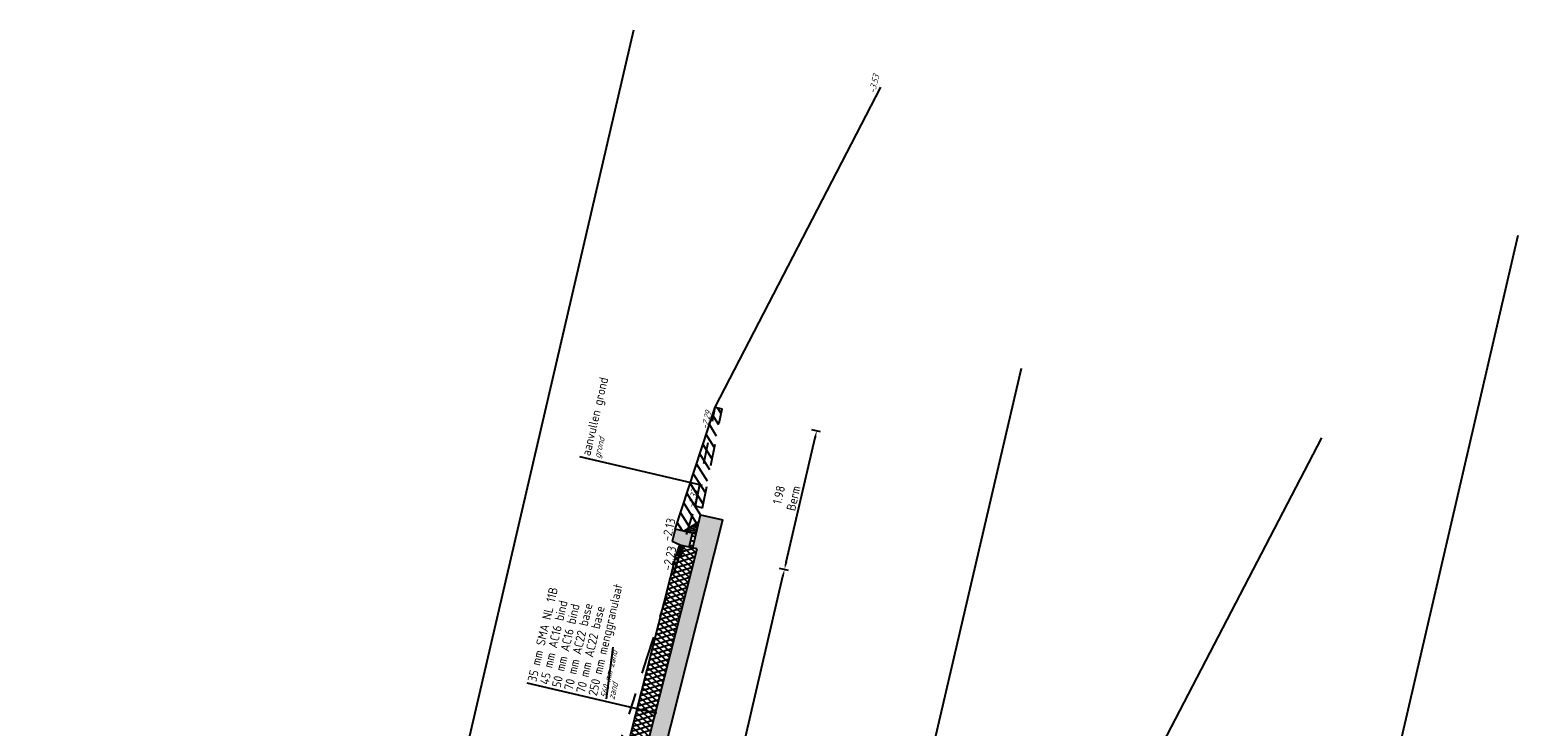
# Model space of a CAD drawing. Header units: metres. Extents: x 116958 to 118326, y 475500 to 477904.
# Tile 27 of 256: x 117807 to 117828, y 475627 to 475636. Entities that reach past the tile are written whole.
import ezdxf

# ---------------------------------------------------------------- set-up
doc = ezdxf.new("R2010")
doc.units = ezdxf.units.M
doc.header["$LTSCALE"] = 0.2
doc.linetypes.add('OPNEMEN', pattern=[3, 1.5, -1.5])
doc.layers.get('0').update_dxf_attribs({"color": 6})
for name, color, linetype in [('X-XX-DWP-ARCERING', 13, 'Continuous'), ('X-XX-DWP-ARCERING_GRIJS', 253, 'Continuous'), ('X-XX-DWP-BEST_SITUATIE', 13, 'Continuous'), ('X-XX-DWP-MAATVOERING', 2, 'Continuous'), ('X-XX-DWP-NW_SITUATIE', 3, 'Continuous'), ('X-XX-DWP-TEKST25', 2, 'Continuous'), ('X-XX-DWP-VERW_SITUATIE', 240, 'OPNEMEN')]:
    doc.layers.add(name, color=color, linetype=linetype)
doc.styles.get("Standard").update_dxf_attribs({"font": 'isocp.shx'})
doc.dimstyles.new('dim-50', dxfattribs={"dimscale": 0.05, "dimtxt": 2.5, "dimasz": 2, "dimexe": 1, "dimexo": 1, "dimgap": 0.8, "dimtad": 1, "dimzin": 0, "dimdsep": 46, "dimtxsty": 'Standard', "dimcen": 0, "dimclrd": 1, "dimclre": 1, "dimclrt": 256, "dimazin": 0, "dimtfac": 1, "dimtmove": 1, "dimatfit": 3, "dimfxl": 1.5, "dimfxlon": 1, "dimtfill": 1, "dimtolj": 1, "dimtzin": 0, "dimlwd": -1, "dimlwe": -1, "dimarcsym": 0})

# ---------------------------------------------------------------- blocks, each defined once
blk = doc.blocks.new('180-200r')
for p, q in [((-200, 130), (-180, 250)), ((0, 250), (-180, 250)), ((0, 0), (0, 250)), ((-200, 0), (-200, 130)), ((-200, 0), (0, 0))]:
    blk.add_line(p, q)
blk = doc.blocks.new('*D187')
at = {"layer": 'Defpoints', "color": 0, "transparency": 16777216}
for p in [(117815.889, 475629.192), (117817.341, 475628.855), (117812.66, 475616.442)]:
    blk.add_point(p, dxfattribs=at)
at = {"layer": 'X-XX-DWP-MAATVOERING', "color": 1, "transparency": 16777216}
for p, q in [((117814.388, 475616.143), (117817.318, 475628.757)), ((117817.268, 475628.872), (117817.39, 475628.844)), ((117814.292, 475616.063), (117814.414, 475616.035))]:
    blk.add_line(p, q, dxfattribs=at)
for points in [[(117817.302, 475628.761), (117817.334, 475628.754), (117817.341, 475628.855)], [(117814.372, 475616.147), (117814.404, 475616.14), (117814.365, 475616.046)]]:
    blk.add_solid(points, dxfattribs=at)
at = {"layer": 'X-XX-DWP-MAATVOERING', "transparency": 16777216, "insert": (117815.634, 475622.501), "char_height": 0.125, "attachment_point": 5, "rotation": 76.9219, "bg_fill": 3, "box_fill_scale": 1.1, "bg_fill_color": 256, "bg_fill_true_color": 13158600, "bg_fill_transparency": 0}
blk.add_mtext('\\A1;13.15\\PRijbaan', dxfattribs=at)
blk = doc.blocks.new('*D188')
at = {"layer": 'Defpoints', "color": 0, "transparency": 16777216}
for p in [(117816.376, 475631.111), (117817.789, 475630.783), (117815.889, 475629.192)]:
    blk.add_point(p, dxfattribs=at)
at = {"layer": 'X-XX-DWP-MAATVOERING', "color": 1, "transparency": 16777216}
for p, q in [((117817.716, 475630.8), (117817.837, 475630.772)), ((117817.363, 475628.952), (117817.766, 475630.686)), ((117817.268, 475628.872), (117817.39, 475628.844))]:
    blk.add_line(p, q, dxfattribs=at)
for points in [[(117817.75, 475630.689), (117817.782, 475630.682), (117817.789, 475630.783)], [(117817.347, 475628.956), (117817.38, 475628.949), (117817.341, 475628.855)]]:
    blk.add_solid(points, dxfattribs=at)
at = {"layer": 'X-XX-DWP-MAATVOERING', "transparency": 16777216, "insert": (117817.364, 475629.866), "char_height": 0.125, "attachment_point": 5, "rotation": 76.9219, "bg_fill": 3, "box_fill_scale": 1.1, "bg_fill_color": 256, "bg_fill_true_color": 13158600, "bg_fill_transparency": 0}
blk.add_mtext('\\A1;1.98\\PBerm', dxfattribs=at)

msp = doc.modelspace()

# ---------------------------------------------------------------- linework, layer by layer
at = {"layer": 'X-XX-DWP-BEST_SITUATIE'}
msp.add_line((117821.691, 475624.673), (117824.817, 475630.684), dxfattribs=at)

# ---------------------------------------------------------------- block references
at = {"layer": 'X-XX-DWP-NW_SITUATIE', "xscale": 0.0009999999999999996, "yscale": 0.0009999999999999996, "zscale": 0.0009999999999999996, "rotation": 76.9218617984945}
msp.add_blockref('180-200r', (117816.061, 475629.358), dxfattribs=at)

# ---------------------------------------------------------------- texts
at = {"layer": 'X-XX-DWP-BEST_SITUATIE', "oblique": 20}
msp.add_text('-3.53', height=0.09, rotation=76.9219, dxfattribs=at).set_placement((117818.601, 475635.468))
at = {"layer": 'X-XX-DWP-TEKST25'}
msp.add_text('aanvullen grond', height=0.125, rotation=76.9156, dxfattribs=at).set_placement((117814.637, 475630.424))
at = {"layer": 'X-XX-DWP-TEKST25', "color": 1, "oblique": 20}
msp.add_text('grond', height=0.09, rotation=76.9156, dxfattribs=at).set_placement((117814.773, 475630.392))
at = {"layer": 'X-XX-DWP-VERW_SITUATIE', "oblique": 20}
msp.add_text('-2.29', height=0.09, rotation=76.9219, dxfattribs=at).set_placement((117816.266, 475630.793))

# ---------------------------------------------------------------- next in the draw order: dimensions: what is measured, and where the dimension line sits
at = {"layer": 'X-XX-DWP-MAATVOERING'}
dim = msp.add_linear_dim(base=(117817.341, 475628.855), p1=(117812.66, 475616.442), p2=(117815.889, 475629.192), angle=76.9219, text='<>\\PRijbaan', dimstyle='dim-50', dxfattribs=at)
dim.commit()
dim.dimension.update_dxf_attribs({"geometry": '*D187', "text_midpoint": (117815.634, 475622.501)})

# ---------------------------------------------------------------- next in the draw order: linework, layer by layer
at = {"layer": 'Defpoints'}
msp.add_line((117805.441, 475594.16), (117815.244, 475636.36), dxfattribs=at)
at = {"layer": 'X-XX-DWP-TEKST25', "color": 1}
for p, q in [((117814.865, 475627.053), (117814.956, 475627.772)), ((117815.563, 475626.85), (117813.759, 475627.269))]:
    msp.add_line(p, q, dxfattribs=at)
at = {"layer": 'X-XX-DWP-VERW_SITUATIE'}
msp.add_line((117814.997, 475626.268), (117815.429, 475627.626), dxfattribs=at)

# ---------------------------------------------------------------- next in the draw order: texts
at = {"layer": 'X-XX-DWP-TEKST25'}
for s, p in [('250 mm menggranulaat', (117814.729, 475627.085)), ('35 mm SMA NL 11B', (117813.885, 475627.281)), ('45 mm AC16 bind', (117814.054, 475627.242)), ('50 mm AC16 bind', (117814.223, 475627.202)), ('70 mm AC22 base', (117814.392, 475627.163)), ('70 mm AC22 base', (117814.56, 475627.124))]:
    msp.add_text(s, height=0.125, rotation=76.9156, dxfattribs=at).set_placement(p)
at = {"layer": 'X-XX-DWP-TEKST25', "color": 1, "oblique": 20}
for s, p in [('560 mm zand', (117814.865, 475627.053)), ('zand', (117814.971, 475627.035))]:
    msp.add_text(s, height=0.09, rotation=76.9156, dxfattribs=at).set_placement(p)

# ---------------------------------------------------------------- next in the draw order: dimensions: what is measured, and where the dimension line sits
at = {"layer": 'X-XX-DWP-MAATVOERING'}
dim = msp.add_linear_dim(base=(117817.789, 475630.783), p1=(117815.889, 475629.192), p2=(117816.376, 475631.111), angle=76.9219, text='<>\\PBerm', dimstyle='dim-50', dxfattribs=at)
dim.commit()
dim.dimension.update_dxf_attribs({"geometry": '*D188', "text_midpoint": (117817.364, 475629.866)})

# ---------------------------------------------------------------- next in the draw order: hatches: boundary and pattern name
at = {"layer": 'X-XX-DWP-ARCERING'}
h = msp.add_hatch(dxfattribs=at)
h.set_pattern_fill('AANVULLEN', color=256, scale=0.05)
h.set_pattern_definition([(121.921862, (117576.46105, 476743.3428), (-0.093364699, -0.058163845), [])])
h.paths.add_polyline_path([(117815.939, 475629.386), (117816.148, 475629.516), (117816.171, 475629.614), (117816.473, 475631.086), (117816.376, 475631.111), (117815.817, 475629.414)])
h = msp.add_hatch(dxfattribs=at)
h.set_pattern_fill('SCHR-BETON', color=256, scale=0.05, angle=118.67)
h.set_pattern_definition([(245.5919, (117814.75183, 475622.706), (-0.169856, -0.031763), [0.018, -0.198]), (190.592, (117814.75183, 475622.706), (0.0805973, -0.1649323), [0.0144, -0.1584]), (296.0429, (117814.73768, 475622.70336), (-0.08926, -0.1966946), [0.0152977, -0.1682744]), (241.776, (117814.76474, 475622.65977), (-0.2573894, -0.030583), [0.027, -0.297]), (292.2275, (117814.74329, 475622.65722), (-0.1532264, -0.285478), [0.0229465, -0.252411]), (186.776, (117814.76474, 475622.65977), (-0.153226, -0.285478), [0.0216, -0.2376]), (216.5919, (117814.7384, 475622.66488), (-0.1639584, 0.0545673), [0.018, -0.198]), (161.592, (117814.7384, 475622.66488), (-0.009469, -0.1833274), [0.0144, -0.1584]), (267.0433, (117814.72473, 475622.66943), (-0.173427, -0.12876), [0.0152977, -0.1682744]), (233.0919, (117814.751834, 475622.70601), (0.0186633, -0.0777389), [0, -0.15648, 0, -0.1608, 0, -0.159]), (203.0919, (117814.75183, 475622.70601), (-0.0353706, -0.1081455), [0, -0.09168, 0, -0.15288, 0, -0.0606]), (163.0919, (117814.803384, 475622.72039), (-0.1248715, -0.0292176), [0, -0.06, 0, -0.1872, 0, -0.2484]), (153.0919, (117814.8265, 475622.72684), (-0.1283565, -0.0607612), [0, -0.078, 0, -0.12432, 0, -0.1764])])
h.paths.add_polyline_path([(117812.894, 475616.388), (117812.894, 475616.388), (117812.839, 475616.401), (117812.731, 475615.936), (117813.021, 475615.87), (117816.483, 475629.542), (117816.171, 475629.614), (117816.064, 475629.152), (117816.123, 475629.138)])
h = msp.add_hatch(dxfattribs=at)
h.set_pattern_fill('STELSPECIE', color=256, scale=0.02, angle=76.9219)
h.set_pattern_definition([(166.92186, (117783.87131, 475674.625613), (-0.006033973, -0.025974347), [])])
h.paths.add_polyline_path([(117816.109, 475629.346), (117816.148, 475629.516), (117815.939, 475629.386), (117816.041, 475629.362)])
h = msp.add_hatch(color=253, dxfattribs=at)
h.dxf.hatch_style = 1
h.paths.add_polyline_path([(117815.817, 475629.414), (117815.777, 475629.239), (117815.889, 475629.192), (117816.016, 475629.163), (117816.061, 475629.358)])
h = msp.add_hatch(dxfattribs=at)
h.set_pattern_fill('STELSPECIE', color=256, scale=0.05, angle=118.6717)
h.set_pattern_definition([(166.921862, (117549.96285, 475107.95578), (-0.0150849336, -0.0649358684), [])])
h.paths.add_polyline_path([(117816.064, 475629.152), (117816.109, 475629.346), (117816.061, 475629.358), (117816.016, 475629.163)])
h = msp.add_hatch(color=253, dxfattribs=at)
h.dxf.hatch_style = 1
h.paths.add_polyline_path([(117815.884, 475629.193), (117815.833, 475629.051), (117815.9, 475629.034), (117815.937, 475629.18)])
at = {"layer": 'X-XX-DWP-ARCERING_GRIJS'}
h = msp.add_hatch(dxfattribs=at)
h.set_pattern_fill('ASFALT', color=256, scale=0.05)
h.set_pattern_definition([(136.921862, (117583.06564, 476726.79222), (-0.0426871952, -0.0456514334), []), (196.921862, (117583.06564, 476726.79222), (0.0181917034, -0.059793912), [])])
h.paths.add_polyline_path([(117812.641, 475616.447), (117812.894, 475616.388), (117816.123, 475629.138), (117816.016, 475629.163), (117815.937, 475629.181), (117815.9, 475629.034), (117815.833, 475629.051)])

# ---------------------------------------------------------------- next in the draw order: linework, layer by layer
at = {"layer": 'Defpoints'}
for p, q in [((117817.749, 475591.301), (117827.552, 475633.501)), ((117811.595, 475592.73), (117820.637, 475631.655))]:
    msp.add_line(p, q, dxfattribs=at)
at = {"layer": 'X-XX-DWP-BEST_SITUATIE'}
msp.add_line((117816.376, 475631.111), (117818.683, 475635.561), dxfattribs=at)
at = {"layer": 'X-XX-DWP-NW_SITUATIE'}
for p, q in [((117815.817, 475629.414), (117816.376, 475631.111)), ((117812.996, 475615.773), (117816.483, 475629.542)), ((117815.939, 475629.386), (117816.148, 475629.516)), ((117816.064, 475629.152), (117816.171, 475629.614)), ((117816.171, 475629.614), (117816.483, 475629.542)), ((117816.061, 475629.358), (117816.109, 475629.346)), ((117812.894, 475616.388), (117816.123, 475629.138)), ((117815.937, 475629.18), (117815.937, 475629.181)), ((117816.123, 475629.138), (117816.016, 475629.163)), ((117812.641, 475616.447), (117815.833, 475629.051))]:
    msp.add_line(p, q, dxfattribs=at)
at = {"layer": 'X-XX-DWP-NW_SITUATIE', "flags": 128}
msp.add_lwpolyline([(117815.9, 475629.034), (117815.833, 475629.051), (117815.884, 475629.193), (117815.937, 475629.18)], close=True, dxfattribs=at)
at = {"layer": 'X-XX-DWP-TEKST25', "color": 1}
msp.add_line((117816.201, 475630.019), (117814.49, 475630.417), dxfattribs=at)
at = {"layer": 'X-XX-DWP-VERW_SITUATIE'}
for p, q in [((117816.102, 475629.738), (117816.376, 475631.111)), ((117816.199, 475629.712), (117816.473, 475631.086)), ((117816.376, 475631.111), (117816.473, 475631.086)), ((117815.429, 475627.626), (117816.102, 475629.738)), ((117816.102, 475629.738), (117816.199, 475629.712))]:
    msp.add_line(p, q, dxfattribs=at)

# ---------------------------------------------------------------- next in the draw order: texts
at = {"layer": 'X-XX-DWP-TEKST25'}
for s, p in [('-2.13', (117815.754, 475629.236)), ('-2.23', (117815.762, 475628.827))]:
    msp.add_text(s, height=0.125, rotation=76.9219, dxfattribs=at).set_placement(p)
at = {"layer": 'X-XX-DWP-VERW_SITUATIE', "oblique": 20}
msp.add_text('-2.33', height=0.09, rotation=76.9219, dxfattribs=at).set_placement((117816.078, 475629.698))

doc.saveas('drawing.dxf')
